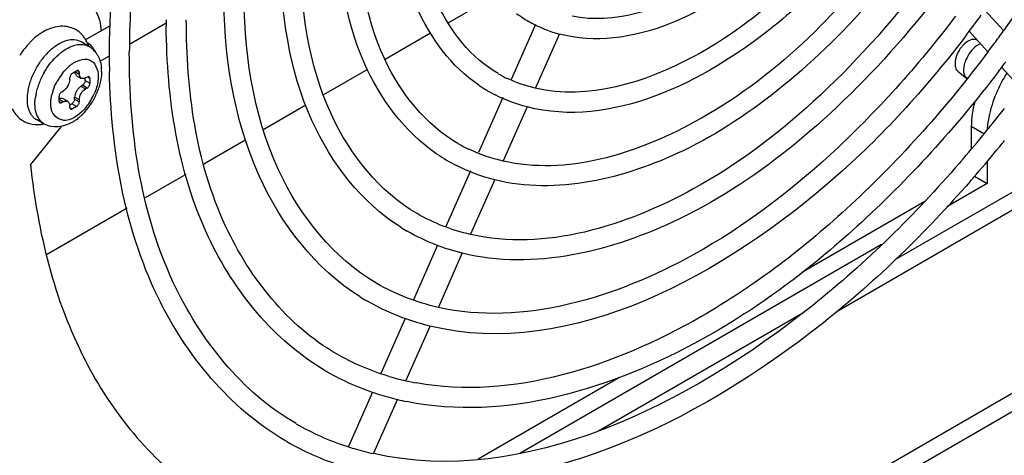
# Model space of a CAD drawing. Header units: inches. Extents: x 0 to 166, y 0 to 117.
# Tile 54 of 72: x 151.315 to 153.046, y 21.992 to 22.758. Entities that reach past the tile are written whole.
import ezdxf

# ---------------------------------------------------------------- set-up
doc = ezdxf.new("R2010")
doc.units = ezdxf.units.IN
doc.header["$LTSCALE"] = 9.105315
doc.header["$MEASUREMENT"] = 0
doc.layers.get('0').update_dxf_attribs({"linetype": 'CONTINUOUS'})

msp = doc.modelspace()

# ---------------------------------------------------------------- linework, layer by layer
at = {"color": 7, "linetype": 'CONTINUOUS'}
for p, q in [((152.1536, 22.8014), (152.0678, 22.7519)), ((153.0115, 22.7748), (153.0443, 22.7386)), ((151.508, 22.7149), (151.5726, 22.7521)), ((152.2215, 22.7496), (152.1788, 22.653)), ((151.4301, 22.7222), (151.4735, 22.7472)), ((152.0371, 22.7342), (151.9572, 22.688)), ((152.2637, 22.733), (152.2215, 22.6378)), ((152.9841, 22.7376), (153.0171, 22.7012)), ((151.3831, 22.7147), (151.3764, 22.7103)), ((151.4367, 22.7107), (151.4228, 22.7188)), ((153.001, 22.714), (152.9973, 22.7118)), ((153.0044, 22.7154), (153.001, 22.714)), ((151.4562, 22.685), (151.4716, 22.6938)), ((152.9756, 22.6789), (152.9746, 22.6742)), ((151.4078, 22.6638), (151.4147, 22.6679)), ((151.4133, 22.6655), (151.4196, 22.6618)), ((151.4196, 22.6651), (151.4172, 22.6665)), ((151.4196, 22.6651), (151.4196, 22.6618)), ((151.4199, 22.6597), (151.4196, 22.6618)), ((151.9265, 22.6703), (151.849, 22.6256)), ((152.9649, 22.6665), (152.9802, 22.6545)), ((152.9746, 22.6742), (152.9742, 22.6697)), ((153.0413, 22.6745), (153.0738, 22.6386)), ((151.402, 22.6473), (151.4011, 22.6449)), ((151.4026, 22.6497), (151.402, 22.6473)), ((151.4029, 22.6522), (151.4026, 22.6497)), ((151.4029, 22.6522), (151.4029, 22.6554)), ((151.4145, 22.6594), (151.4229, 22.6546)), ((151.4301, 22.651), (151.4301, 22.6546)), ((151.4301, 22.651), (151.4384, 22.6462)), ((151.4307, 22.6554), (151.4335, 22.657)), ((151.4384, 22.6542), (151.436, 22.6556)), ((151.4384, 22.6542), (151.4384, 22.6462)), ((152.9787, 22.6561), (152.9802, 22.6546)), ((151.389, 22.6313), (151.3918, 22.6329)), ((151.3938, 22.6344), (151.3918, 22.6329)), ((151.4, 22.6426), (151.3971, 22.6381)), ((151.4186, 22.6377), (151.417, 22.6357)), ((151.4204, 22.6395), (151.4186, 22.6377)), ((151.4224, 22.6409), (151.4204, 22.6395)), ((151.4224, 22.6409), (151.4252, 22.6425)), ((151.4224, 22.6409), (151.4307, 22.6361)), ((151.4335, 22.6377), (151.4252, 22.6425)), ((151.4335, 22.6377), (151.4307, 22.6361)), ((151.3841, 22.6148), (151.3841, 22.6229)), ((151.3918, 22.6136), (151.3855, 22.6172)), ((151.3865, 22.6134), (151.389, 22.612)), ((151.3918, 22.6136), (151.389, 22.612)), ((151.3913, 22.6192), (151.3996, 22.6144)), ((151.402, 22.611), (151.4026, 22.6094)), ((151.4026, 22.6094), (151.4029, 22.6072)), ((151.4032, 22.6082), (151.4064, 22.61)), ((151.4147, 22.6052), (151.4064, 22.61)), ((151.4115, 22.6241), (151.4113, 22.6217)), ((151.4196, 22.6168), (151.4113, 22.6217)), ((151.4113, 22.6184), (151.4113, 22.6217)), ((151.4113, 22.6184), (151.4196, 22.6136)), ((151.4196, 22.6168), (151.4196, 22.6136)), ((152.1645, 22.6208), (152.1217, 22.5242)), ((151.4029, 22.604), (151.4029, 22.6072)), ((151.4053, 22.6026), (151.4078, 22.6012)), ((151.4147, 22.6052), (151.4078, 22.6012)), ((151.8178, 22.6076), (151.7438, 22.5648)), ((152.2069, 22.6049), (152.1648, 22.5097)), ((151.358, 22.5744), (151.3441, 22.5824)), ((151.3877, 22.57), (151.3339, 22.5031)), ((153.01, 22.5573), (152.988, 22.57)), ((152.988, 22.57), (152.988, 22.5308)), ((151.7125, 22.5467), (151.6386, 22.5041)), ((152.8543, 22.3361), (153.2263, 22.5509)), ((153.2403, 22.5268), (152.7502, 22.2439)), ((152.9693, 22.5083), (152.9665, 22.505)), ((153.0159, 22.5089), (153.0159, 22.4696)), ((152.1074, 22.492), (152.0642, 22.3945)), ((151.607, 22.4859), (151.5357, 22.4447)), ((152.1502, 22.4767), (152.1077, 22.3807)), ((152.9936, 22.4825), (153.0159, 22.4696)), ((153.0159, 22.4696), (152.945, 22.4287)), ((152.906, 22.4383), (152.6911, 22.3142)), ((151.5037, 22.4262), (151.362, 22.3444)), ((151.9971, 22.3855), (151.9959, 22.3862)), ((152.0495, 22.3613), (152.007, 22.2653)), ((152.8302, 22.3624), (152.1941, 21.9952)), ((149.656, 20.136), (153.4839, 22.346)), ((152.093, 22.3477), (152.0509, 22.2526)), ((149.656, 20.1039), (153.4839, 22.3138)), ((151.9262, 22.2628), (151.9249, 22.2635)), ((151.9925, 22.2326), (151.9497, 22.1359)), ((152.3323, 22.0347), (152.6916, 22.2422)), ((152.0363, 22.2196), (151.9938, 22.1236)), ((151.8556, 22.1388), (151.8541, 22.1396)), ((152.3697, 22.1287), (152.1207, 21.9849)), ((151.9352, 22.1032), (151.8928, 22.0074)), ((151.9792, 22.0906), (151.937, 21.9956)), ((151.7832, 22.0169), (151.7813, 22.018)), ((151.7847, 22.016), (151.7832, 22.0169))]:
    msp.add_line(p, q, dxfattribs=at)
for points in [[(151.4078, 22.6638), (151.4069, 22.6632), (151.4061, 22.6626), (151.4054, 22.6618), (151.4047, 22.6609), (151.4041, 22.6598), (151.4036, 22.6588), (151.4033, 22.6577), (151.403, 22.6566), (151.4029, 22.6554)], [(151.4182, 22.6682), (151.418, 22.6683), (151.4173, 22.6685), (151.4165, 22.6685), (151.4157, 22.6683), (151.4147, 22.6679)], [(151.4196, 22.6651), (151.4195, 22.666), (151.4193, 22.6668), (151.419, 22.6674), (151.4185, 22.668), (151.4182, 22.6682)], [(151.4284, 22.6458), (151.4277, 22.6449), (151.427, 22.644), (151.4261, 22.6432), (151.4252, 22.6425)], [(151.4301, 22.651), (151.43, 22.6499), (151.4298, 22.6489), (151.4294, 22.6479), (151.429, 22.6468), (151.4284, 22.6458)], [(151.437, 22.6574), (151.4368, 22.6575), (151.4361, 22.6577), (151.4353, 22.6576), (151.4345, 22.6574), (151.4335, 22.657)], [(151.4335, 22.6377), (151.4344, 22.6383), (151.4352, 22.639), (151.4359, 22.6398), (151.4366, 22.6407), (151.4372, 22.6417), (151.4377, 22.6428), (151.438, 22.6439), (151.4383, 22.645), (151.4384, 22.6462)], [(151.4384, 22.6542), (151.4383, 22.6551), (151.4381, 22.6559), (151.4378, 22.6566), (151.4373, 22.6571), (151.437, 22.6574)], [(151.389, 22.6313), (151.3881, 22.6307), (151.3873, 22.63), (151.3866, 22.6292), (151.3859, 22.6283), (151.3853, 22.6273), (151.3848, 22.6262), (151.3845, 22.6252), (151.3842, 22.624), (151.3841, 22.6229)], [(151.3841, 22.6148), (151.3842, 22.6139), (151.3844, 22.6131), (151.3847, 22.6124), (151.3852, 22.6119), (151.3855, 22.6117)], [(151.3855, 22.6117), (151.3858, 22.6116), (151.3864, 22.6114), (151.3872, 22.6114), (151.388, 22.6116), (151.389, 22.612)], [(151.4102, 22.6143), (151.4096, 22.6133), (151.409, 22.6123), (151.4082, 22.6115), (151.4073, 22.6107), (151.4064, 22.61)], [(151.4113, 22.6184), (151.4112, 22.6174), (151.411, 22.6164), (151.4106, 22.6153), (151.4102, 22.6143)], [(151.4147, 22.6052), (151.4156, 22.6058), (151.4164, 22.6065), (151.4171, 22.6073), (151.4178, 22.6082), (151.4184, 22.6092)], [(151.4184, 22.6092), (151.4189, 22.6102), (151.4192, 22.6113), (151.4195, 22.6124), (151.4196, 22.6136)], [(151.4029, 22.604), (151.403, 22.603), (151.4032, 22.6022), (151.4035, 22.6016), (151.404, 22.6011), (151.4043, 22.6008)], [(151.4043, 22.6008), (151.4045, 22.6007), (151.4052, 22.6005), (151.406, 22.6005), (151.4068, 22.6008), (151.4078, 22.6012)]]:
    msp.add_lwpolyline(points, dxfattribs=at)
for centre, radius, start, end in [((152.9467, 22.6987), 1.4745, 176.8176, 179.3088), ((152.9303, 22.6993), 1.4227, 176.8373, 179.9725), ((152.3193, 22.9457), 0.2201, 233.5345, 241.251), ((151.4129, 23.9283), 1.9717, 322.6265, 323.8626), ((152.8194, 22.7579), 1.247, 179.9998, 180.2673), ((152.8108, 22.7578), 1.2383, 180.2673, 180.5267), ((152.3198, 22.9467), 0.2212, 241.2516, 243.3049), ((152.3209, 22.949), 0.2237, 243.3143, 248.8683), ((152.3229, 22.9543), 0.2294, 248.8797, 255.008), ((151.2694, 24.0117), 2.1847, 323.6183, 324.3303), ((151.4298, 22.6249), 0.1344, 138.2562, 143.5067), ((151.3843, 22.6952), 0.0541, 26.23, 30.4756), ((151.3808, 22.6935), 0.058, 20.79, 26.2138), ((151.3772, 22.6921), 0.0619, 17.6805, 20.8132), ((152.872, 22.7), 1.3998, 179.3244, 179.9987), ((153.0095, 22.6791), 0.0494, 134.7561, 140.9433), ((151.2815, 24.0028), 2.1696, 323.1609, 323.6178), ((151.4355, 22.6207), 0.1415, 143.5056, 148.4967), ((151.4505, 22.614), 0.1217, 136.4285, 141.0544), ((151.4484, 22.6226), 0.0986, 127.3382, 131.5888), ((151.417, 22.6765), 0.0395, 52.7757, 59.9983), ((151.4128, 22.6862), 0.038, 38.6622, 44.3639), ((151.4162, 22.6757), 0.0406, 38.1209, 52.7183), ((151.4139, 22.6738), 0.0436, 31.0306, 38.1489), ((152.8519, 22.7), 1.3798, 179.9999, 180.2416), ((151.4614, 22.6055), 0.1355, 145.4702, 154.1187), ((151.4584, 22.6077), 0.1318, 141.0393, 145.4822), ((151.4476, 22.6219), 0.0709, 126.9482, 130.0625), ((152.8265, 22.6998), 1.3543, 180.2387, 181.3996), ((151.2907, 23.9959), 2.1936, 322.7001, 323.1455), ((151.2858, 23.9996), 2.1997, 323.1454, 323.279), ((151.458, 22.6071), 0.1318, 154.1082, 158.6094), ((151.4751, 22.5976), 0.1353, 149.9904, 154.3468), ((151.4672, 22.6024), 0.0986, 141.3135, 146.3136), ((151.3874, 22.6667), 0.0714, 359.9385, 5.4256), ((152.272, 22.8637), 0.2318, 240.0171, 244.471), ((151.4489, 22.6107), 0.122, 158.5948, 163.2738), ((151.4625, 22.6028), 0.1217, 158.7494, 163.4305), ((151.4717, 22.5992), 0.1315, 154.3332, 158.7646), ((151.4698, 22.6008), 0.1016, 146.3181, 151.2155), ((151.3701, 22.6584), 0.0337, 332.1241, 336.548), ((152.988, 22.664), 0.0122, 230.4774, 238.3693), ((151.4408, 22.6082), 0.0992, 168.422, 172.665), ((151.4518, 22.606), 0.1105, 163.4377, 168.4193), ((151.4557, 22.6061), 0.0865, 161.3449, 166.7174), ((151.4441, 22.6157), 0.0337, 143.4522, 147.8762), ((151.3535, 22.6679), 0.1008, 321.3754, 336.2322), ((151.3405, 22.6755), 0.1195, 332.2846, 337.0908), ((151.3462, 22.6731), 0.1133, 337.0781, 342.1071), ((152.2727, 22.8648), 0.2684, 235.8437, 243.0016), ((151.3401, 22.6755), 0.1198, 322.758, 327.5512), ((151.3389, 22.6763), 0.1213, 327.5493, 332.2965), ((151.3493, 22.6678), 0.1079, 314.7578, 317.8172), ((151.344, 22.6726), 0.1149, 317.8316, 322.7715), ((151.1829, 24.0523), 2.3613, 321.37, 322.0971), ((151.3452, 22.6212), 0.0479, 234.3337, 244.1881), ((151.3446, 22.6201), 0.0467, 244.1568, 254.629), ((151.3573, 22.6054), 0.0266, 227.2465, 239.9789), ((151.3447, 22.6337), 0.0603, 275.2136, 281.9083), ((151.3615, 22.6543), 0.0896, 306.7089, 309.4718), ((151.3573, 22.6593), 0.0961, 309.4763, 312.5683), ((151.3532, 22.6639), 0.1022, 312.5582, 314.7512), ((151.2003, 24.0383), 2.3389, 320.7284, 321.37), ((151.211, 24.0296), 2.3251, 320.5933, 320.7279), ((152.2249, 22.7821), 0.2792, 240.0149, 244.3436), ((151.2351, 24.0097), 2.2938, 319.1165, 320.5964), ((151.2055, 24.0342), 2.3677, 320.7171, 321.0385), ((151.233, 24.0115), 2.332, 319.1352, 320.7204), ((152.2256, 22.7832), 0.3159, 235.9138, 243.1085), ((151.2662, 23.9829), 2.2883, 318.7329, 318.9917), ((151.2596, 23.9886), 2.2969, 318.9917, 319.1317), ((152.1776, 22.6999), 0.3625, 237.8656, 239.9166), ((152.1304, 22.6181), 0.4098, 237.9121, 239.9168), ((152.0813, 22.5333), 0.4546, 239.7319, 240.0128), ((152.0831, 22.5366), 0.4583, 240.2382, 246.0494), ((152.0934, 22.5658), 0.4539, 253.4148, 257.2854), ((152.0877, 22.5474), 0.47, 246.0634, 252.319), ((152.0967, 22.5801), 0.4685, 257.2796, 259.6457), ((152.0926, 22.5625), 0.4859, 252.3152, 256.4714), ((152.0955, 22.5742), 0.498, 256.464, 258.4071), ((152.0388, 22.4607), 0.4768, 240.0511, 251.7944), ((152.0389, 22.461), 0.5125, 240.2671, 251.6943), ((152.044, 22.4757), 0.4926, 251.7668, 253.3484), ((152.0474, 22.4874), 0.5047, 253.3596, 257.3382)]:
    msp.add_arc(centre, radius, start, end, dxfattribs=at)
for points, knots in [([(153.4348, 23.8273), (153.4339, 23.6418), (153.3487, 23.2525), (153.1635, 22.904), (153.0442, 22.7378)], [0, 0, 0, 0, 0.475483, 1, 1, 1, 1]), ([(153.2691, 23.717), (153.2691, 23.544), (153.18, 23.1833), (152.9445, 22.7922), (152.6887, 22.5382), (152.4428, 22.3714), (152.2181, 22.3163), (152.0929, 22.3473)], [0, 0, 0, 0, 0.262274, 0.547639, 0.682591, 0.80445, 1, 1, 1, 1]), ([(153.1682, 23.6587), (153.1682, 23.5091), (153.0911, 23.1973), (152.8872, 22.8593), (152.6659, 22.64), (152.453, 22.496), (152.2583, 22.4491), (152.15, 22.4763)], [0, 0, 0, 0, 0.262311, 0.547579, 0.682452, 0.804248, 1, 1, 1, 1]), ([(152.9204, 23.2866), (152.8912, 23.2031), (152.8097, 23.0453), (152.6189, 22.8174), (152.3886, 22.6992), (152.2636, 22.7327)], [0, 0, 0, 0, 0.291368, 0.573255, 1, 1, 1, 1]), ([(152.9946, 23.2447), (152.9563, 23.147), (152.8553, 22.9636), (152.624, 22.6997), (152.3541, 22.5665), (152.2068, 22.6045)], [0, 0, 0, 0, 0.293472, 0.574413, 1, 1, 1, 1]), ([(152.7325, 23.015), (152.6703, 22.9348), (152.5438, 22.8089), (152.3598, 22.7495), (152.2864, 22.7638)], [0, 0, 0, 0, 0.575824, 1, 1, 1, 1]), ([(152.1562, 22.663), (152.1088, 22.6904), (152.0262, 22.7948), (152.0101, 22.9213), (152.0101, 22.9901)], [0, 0, 0, 0, 0.443057, 1, 1, 1, 1]), ([(152.122, 22.6427), (152.0737, 22.6754), (151.9932, 22.785), (151.9753, 22.9149), (151.9747, 22.9843)], [0, 0, 0, 0, 0.45658, 1, 1, 1, 1]), ([(152.7893, 22.9524), (152.7106, 22.8497), (152.5506, 22.6887), (152.3137, 22.6159), (152.2213, 22.6374)], [0, 0, 0, 0, 0.577069, 1, 1, 1, 1]), ([(152.0485, 22.5216), (151.9914, 22.5602), (151.8961, 22.6901), (151.875, 22.8441), (151.8745, 22.9264)], [0, 0, 0, 0, 0.455669, 1, 1, 1, 1]), ([(152.0854, 22.5402), (152.0284, 22.5731), (151.9293, 22.6982), (151.9099, 22.8499), (151.9099, 22.9323)], [0, 0, 0, 0, 0.444095, 1, 1, 1, 1]), ([(152.8461, 22.8897), (152.7521, 22.7661), (152.5604, 22.5719), (152.2758, 22.4836), (152.1646, 22.5093)], [0, 0, 0, 0, 0.576263, 1, 1, 1, 1]), ([(152.0136, 22.4169), (151.9471, 22.4554), (151.8317, 22.6013), (151.809, 22.7781), (151.809, 22.874)], [0, 0, 0, 0, 0.444871, 1, 1, 1, 1]), ([(151.9847, 22.3929), (151.9159, 22.4362), (151.7992, 22.588), (151.7741, 22.7705), (151.7736, 22.8682)], [0, 0, 0, 0, 0.454396, 1, 1, 1, 1]), ([(152.9033, 22.8267), (152.8455, 22.7502), (152.722, 22.6133), (152.4725, 22.4234), (152.2378, 22.3504), (152.1074, 22.3802)], [0, 0, 0, 0, 0.303147, 0.576946, 1, 1, 1, 1]), ([(151.9127, 22.2709), (151.8346, 22.3199), (151.7021, 22.4922), (151.6739, 22.6994), (151.6733, 22.8103)], [0, 0, 0, 0, 0.453866, 1, 1, 1, 1]), ([(151.9426, 22.2942), (151.8666, 22.3382), (151.7347, 22.5048), (151.7088, 22.7067), (151.7088, 22.8161)], [0, 0, 0, 0, 0.445424, 1, 1, 1, 1]), ([(151.4281, 22.7953), (151.4416, 22.7874), (151.4545, 22.7659), (151.4577, 22.7443), (151.4582, 22.7379)], [0, 0, 0, 0, 0.710999, 1, 1, 1, 1]), ([(151.8717, 22.1704), (151.7859, 22.2199), (151.6371, 22.4073), (151.6078, 22.6347), (151.6078, 22.7579)], [0, 0, 0, 0, 0.445841, 1, 1, 1, 1]), ([(152.9601, 22.7641), (152.8942, 22.6766), (152.7534, 22.5198), (152.4684, 22.3021), (152.1999, 22.2182), (152.0507, 22.2521)], [0, 0, 0, 0, 0.302828, 0.576519, 1, 1, 1, 1]), ([(151.431, 22.7227), (151.4298, 22.7245), (151.4274, 22.7282), (151.4244, 22.7315), (151.4229, 22.733)], [0, 0, 0, 0, 0.501243, 1, 1, 1, 1]), ([(151.8522, 22.1407), (151.7621, 22.1933), (151.607, 22.3857), (151.5736, 22.6207), (151.5725, 22.7464)], [0, 0, 0, 0, 0.453344, 1, 1, 1, 1]), ([(152.9798, 22.7314), (152.9121, 22.6428), (152.6747, 22.3761), (152.2838, 22.1588), (152.0361, 22.2191)], [0, 0, 0, 0, 0.304307, 1, 1, 1, 1]), ([(151.4312, 22.7131), (151.4322, 22.7128), (151.4341, 22.7121), (151.4358, 22.7112), (151.4367, 22.7107)], [0, 0, 0, 0, 0.502188, 1, 1, 1, 1]), ([(151.4345, 22.7171), (151.4355, 22.7165), (151.4374, 22.7152), (151.4391, 22.7136), (151.44, 22.7127)], [0, 0, 0, 0, 0.476538, 1, 1, 1, 1]), ([(152.9973, 22.7225), (152.9968, 22.7228), (152.9957, 22.7231), (152.9945, 22.7233), (152.9939, 22.7233)], [0, 0, 0, 0, 0.492921, 1, 1, 1, 1]), ([(151.4425, 22.7099), (151.4435, 22.7086), (151.4455, 22.7058), (151.4471, 22.7028), (151.4478, 22.7013)], [0, 0, 0, 0, 0.49948, 1, 1, 1, 1]), ([(151.4513, 22.6963), (151.4523, 22.6947), (151.454, 22.6912), (151.4554, 22.6877), (151.456, 22.6858)], [0, 0, 0, 0, 0.497436, 1, 1, 1, 1]), ([(151.8008, 22.0476), (151.7054, 22.1027), (151.5402, 22.3108), (151.5076, 22.5633), (151.5076, 22.7)], [0, 0, 0, 0, 0.446183, 1, 1, 1, 1]), ([(153.0179, 22.702), (152.9455, 22.6053), (152.7906, 22.4314), (152.4755, 22.1872), (152.1808, 22.0884), (152.0125, 22.1192)], [0, 0, 0, 0, 0.300849, 0.573833, 1, 1, 1, 1]), ([(151.405, 22.6786), (151.4065, 22.6797), (151.4095, 22.6818), (151.4127, 22.6835), (151.4143, 22.6843)], [0, 0, 0, 0, 0.513209, 1, 1, 1, 1]), ([(151.4143, 22.6843), (151.4153, 22.6848), (151.4173, 22.6857), (151.4194, 22.6865), (151.4204, 22.6868)], [0, 0, 0, 0, 0.510434, 1, 1, 1, 1]), ([(151.456, 22.6858), (151.4566, 22.6839), (151.4577, 22.6798), (151.4583, 22.6756), (151.4585, 22.6735)], [0, 0, 0, 0, 0.495671, 1, 1, 1, 1]), ([(152.9595, 22.6805), (152.9595, 22.6777), (152.9602, 22.6725), (152.9631, 22.6679), (152.9649, 22.6665)], [0, 0, 0, 0, 0.546292, 1, 1, 1, 1]), ([(152.9791, 22.6883), (152.9783, 22.6867), (152.9771, 22.6836), (152.976, 22.6804), (152.9756, 22.6789)], [0, 0, 0, 0, 0.511206, 1, 1, 1, 1]), ([(151.4113, 22.6667), (151.4113, 22.666), (151.4114, 22.6646), (151.4119, 22.6634), (151.4122, 22.6628)], [0, 0, 0, 0, 0.519691, 1, 1, 1, 1]), ([(151.4122, 22.6628), (151.4125, 22.6622), (151.4133, 22.6612), (151.4143, 22.6604), (151.4149, 22.66)], [0, 0, 0, 0, 0.506599, 1, 1, 1, 1]), ([(151.4588, 22.6667), (151.4588, 22.6651), (151.4587, 22.662), (151.4584, 22.6588), (151.4582, 22.6573)], [0, 0, 0, 0, 0.494171, 1, 1, 1, 1]), ([(151.7813, 22.018), (151.6841, 22.0746), (151.5158, 22.2796), (151.4759, 22.5318), (151.4726, 22.6667)], [0, 0, 0, 0, 0.45445, 1, 1, 1, 1]), ([(153.0356, 22.6666), (152.9611, 22.5688), (152.8017, 22.3931), (152.4756, 22.1456), (152.1692, 22.0507), (151.9954, 22.0864)], [0, 0, 0, 0, 0.298392, 0.569532, 1, 1, 1, 1]), ([(152.9742, 22.6697), (152.9742, 22.6683), (152.9744, 22.6657), (152.975, 22.6631), (152.9754, 22.6619)], [0, 0, 0, 0, 0.518048, 1, 1, 1, 1]), ([(152.9754, 22.6619), (152.9758, 22.6608), (152.9767, 22.6588), (152.978, 22.6569), (152.9787, 22.6561)], [0, 0, 0, 0, 0.515915, 1, 1, 1, 1]), ([(153.0163, 22.5648), (153.0169, 22.573), (153.0222, 22.6079), (153.0365, 22.6411), (153.0508, 22.664)], [0, 0, 0, 0, 0.233312, 1, 1, 1, 1]), ([(151.4232, 22.6552), (151.4224, 22.6557), (151.421, 22.657), (151.4201, 22.6587), (151.4199, 22.6597)], [0, 0, 0, 0, 0.485969, 1, 1, 1, 1]), ([(151.4307, 22.6554), (151.4296, 22.6547), (151.4269, 22.6539), (151.4243, 22.6546), (151.4232, 22.6552)], [0, 0, 0, 0, 0.526295, 1, 1, 1, 1]), ([(151.453, 22.6586), (151.453, 22.6573), (151.4529, 22.6547), (151.4527, 22.6521), (151.4525, 22.6508)], [0, 0, 0, 0, 0.489985, 1, 1, 1, 1]), ([(151.3283, 22.6275), (151.3281, 22.6259), (151.3278, 22.6229), (151.3277, 22.6199), (151.3277, 22.6184)], [0, 0, 0, 0, 0.508713, 1, 1, 1, 1]), ([(151.3971, 22.6381), (151.3966, 22.6374), (151.3956, 22.6361), (151.3944, 22.6349), (151.3938, 22.6344)], [0, 0, 0, 0, 0.519225, 1, 1, 1, 1]), ([(151.4156, 22.6336), (151.4146, 22.6321), (151.413, 22.629), (151.4119, 22.6258), (151.4115, 22.6241)], [0, 0, 0, 0, 0.522426, 1, 1, 1, 1]), ([(151.3417, 22.6104), (151.3417, 22.6121), (151.3418, 22.6156), (151.3421, 22.6191), (151.3424, 22.6209)], [0, 0, 0, 0, 0.490122, 1, 1, 1, 1]), ([(151.3421, 22.6023), (151.342, 22.6036), (151.3417, 22.6063), (151.3417, 22.609), (151.3417, 22.6104)], [0, 0, 0, 0, 0.492012, 1, 1, 1, 1]), ([(151.3695, 22.6104), (151.3695, 22.6129), (151.3699, 22.6182), (151.3708, 22.6234), (151.3714, 22.626)], [0, 0, 0, 0, 0.482886, 1, 1, 1, 1]), ([(151.3715, 22.597), (151.3708, 22.599), (151.3698, 22.6035), (151.3695, 22.608), (151.3695, 22.6104)], [0, 0, 0, 0, 0.480097, 1, 1, 1, 1]), ([(151.391, 22.6186), (151.3902, 22.6191), (151.3883, 22.6197), (151.3864, 22.6195), (151.3854, 22.6193)], [0, 0, 0, 0, 0.485971, 1, 1, 1, 1]), ([(151.3918, 22.6136), (151.393, 22.6143), (151.3956, 22.6151), (151.3982, 22.6144), (151.3993, 22.6138)], [0, 0, 0, 0, 0.526295, 1, 1, 1, 1]), ([(151.3993, 22.6138), (151.3999, 22.6135), (151.4009, 22.6127), (151.4017, 22.6116), (151.402, 22.611)], [0, 0, 0, 0, 0.493406, 1, 1, 1, 1]), ([(151.3297, 22.6026), (151.33, 22.6015), (151.3307, 22.5993), (151.3316, 22.5972), (151.332, 22.5962)], [0, 0, 0, 0, 0.50921, 1, 1, 1, 1]), ([(151.332, 22.5962), (151.3329, 22.5942), (151.335, 22.5905), (151.3378, 22.5873), (151.3393, 22.5859)], [0, 0, 0, 0, 0.514455, 1, 1, 1, 1]), ([(151.4151, 22.5825), (151.4138, 22.5815), (151.4113, 22.5798), (151.4087, 22.5781), (151.4074, 22.5774)], [0, 0, 0, 0, 0.504043, 1, 1, 1, 1]), ([(151.3339, 22.5031), (151.3465, 22.3848), (151.3987, 22.1652), (151.5436, 21.985), (151.6271, 21.9273)], [0, 0, 0, 0, 0.539575, 1, 1, 1, 1]), ([(152.9665, 22.505), (152.8881, 22.4149), (152.6172, 22.1448), (152.2019, 21.9353), (151.9367, 21.9949)], [0, 0, 0, 0, 0.305337, 1, 1, 1, 1]), ([(152.9861, 22.4736), (152.9073, 22.3838), (152.6307, 22.1103), (152.2115, 21.9025), (151.9397, 21.958)], [0, 0, 0, 0, 0.301071, 1, 1, 1, 1])]:
    msp.add_open_spline(points, degree=3, knots=knots, dxfattribs=at)
for points in [[(151.3842, 22.746), (151.3633, 22.744), (151.3435, 22.7301), (151.3295, 22.7144)], [(151.4091, 22.7422), (151.4014, 22.7456), (151.3926, 22.7468), (151.3842, 22.746)], [(151.4229, 22.733), (151.4189, 22.7368), (151.4141, 22.74), (151.4091, 22.7422)], [(151.3981, 22.7211), (151.3928, 22.7197), (151.3878, 22.7174), (151.3831, 22.7147)], [(151.4228, 22.7188), (151.4156, 22.7229), (151.4061, 22.7232), (151.3981, 22.7211)], [(151.4117, 22.713), (151.418, 22.7146), (151.425, 22.715), (151.4312, 22.7131)], [(152.9939, 22.7233), (152.9869, 22.7239), (152.9798, 22.7192), (152.9747, 22.7142)], [(151.358, 22.6653), (151.3646, 22.6768), (151.373, 22.6875), (151.3829, 22.6963)], [(151.3764, 22.7103), (151.3714, 22.7067), (151.3667, 22.7025), (151.3623, 22.6979)], [(151.3886, 22.701), (151.3955, 22.7062), (151.4033, 22.7107), (151.4117, 22.713)], [(152.9711, 22.7103), (152.9644, 22.702), (152.9595, 22.6911), (152.9595, 22.6805)], [(152.9973, 22.7118), (152.9891, 22.7062), (152.9832, 22.6973), (152.9791, 22.6883)], [(151.4204, 22.6868), (151.4257, 22.6885), (151.4318, 22.6891), (151.4371, 22.6873)], [(151.4371, 22.6873), (151.4475, 22.6839), (151.453, 22.6696), (151.453, 22.6586)], [(151.3903, 22.6641), (151.3938, 22.6684), (151.3977, 22.6726), (151.402, 22.6762)], [(151.3321, 22.6458), (151.3303, 22.6398), (151.329, 22.6337), (151.3283, 22.6275)], [(151.3737, 22.6338), (151.3755, 22.6393), (151.3779, 22.6446), (151.3807, 22.6497)], [(151.4525, 22.6508), (151.4515, 22.6427), (151.449, 22.6347), (151.4458, 22.6273)], [(151.4582, 22.6573), (151.4575, 22.6508), (151.456, 22.6445), (151.454, 22.6383)], [(152.2213, 22.6374), (152.2044, 22.6414), (152.1878, 22.6471), (152.1722, 22.6546)], [(151.4196, 22.6168), (151.4196, 22.6243), (151.4243, 22.6324), (151.4307, 22.6361)], [(151.3277, 22.6184), (151.3277, 22.6131), (151.3283, 22.6078), (151.3297, 22.6026)], [(152.2068, 22.6045), (152.1875, 22.6095), (152.1686, 22.6166), (152.1508, 22.6256)], [(152.9941, 22.614), (152.9903, 22.5997), (152.988, 22.5848), (152.988, 22.57)], [(151.3014, 22.6017), (151.305, 22.5941), (151.3104, 22.5872), (151.3172, 22.5823)], [(151.358, 22.5744), (151.3487, 22.5797), (151.3434, 22.5917), (151.3421, 22.6023)], [(151.3962, 22.5809), (151.3865, 22.5796), (151.3745, 22.5876), (151.3715, 22.597)], [(151.4323, 22.605), (151.4232, 22.5937), (151.4106, 22.5827), (151.3962, 22.5809)], [(151.3323, 22.5751), (151.3381, 22.5735), (151.3442, 22.5731), (151.3502, 22.5736)], [(151.4074, 22.5774), (151.3931, 22.5691), (151.3723, 22.5661), (151.358, 22.5744)], [(152.1646, 22.5093), (152.1437, 22.5141), (152.1233, 22.5211), (152.104, 22.5304)], [(152.15, 22.4763), (152.1268, 22.4822), (152.104, 22.4906), (152.0827, 22.5014)], [(152.1074, 22.3802), (152.0747, 22.3877), (152.0426, 22.4001), (152.0136, 22.4169)], [(152.0929, 22.3473), (152.0595, 22.3555), (152.0269, 22.3684), (151.9971, 22.3855)], [(152.0507, 22.2521), (152.013, 22.2606), (151.9761, 22.2748), (151.9426, 22.2942)], [(152.0361, 22.2191), (151.9978, 22.2285), (151.9603, 22.2432), (151.9262, 22.2628)], [(151.9638, 22.1308), (151.9318, 22.1404), (151.9006, 22.1537), (151.8717, 22.1704)]]:
    msp.add_open_spline(points, degree=3, dxfattribs=at)

doc.saveas('drawing.dxf')
